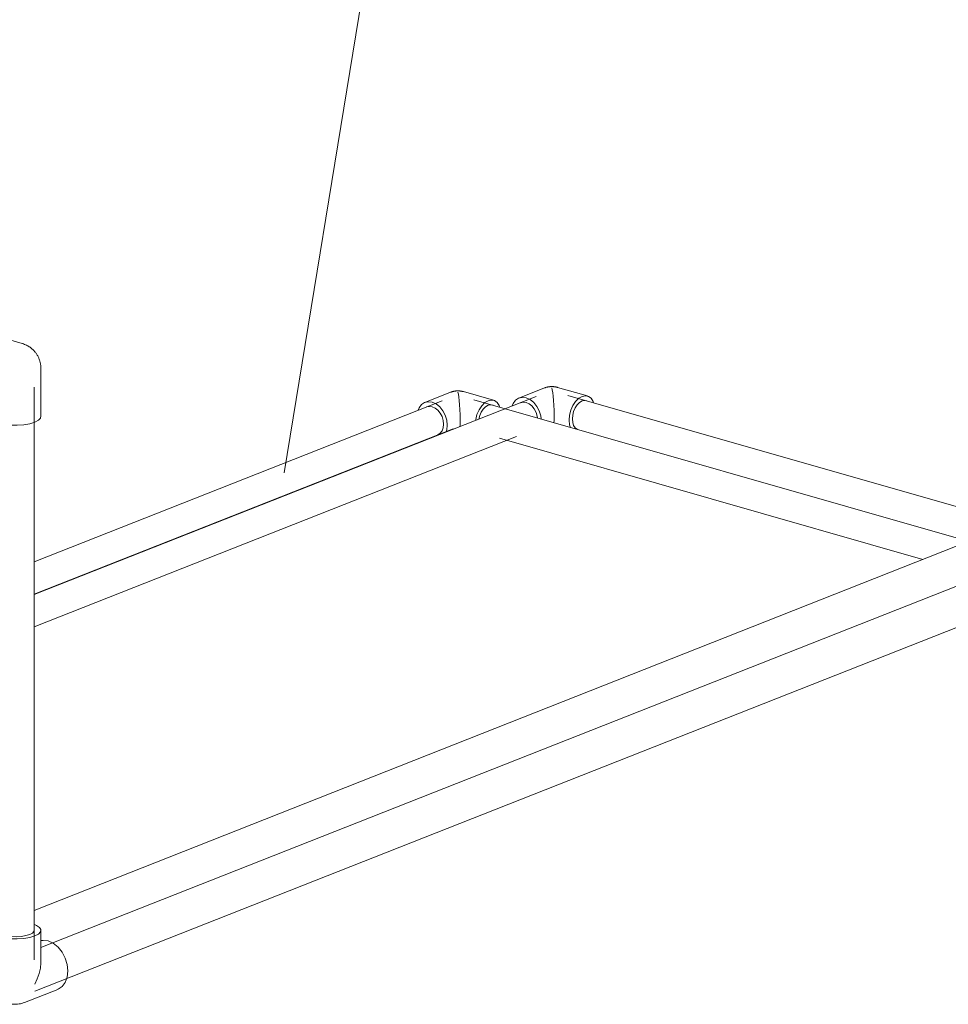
# Model space of a CAD drawing. Header units: millimetres. Extents: x 37142 to 69399, y 2700 to 29257.
# Tile 68 of 85: x 62858 to 63630, y 21738 to 22556. Entities that reach past the tile are written whole.
import ezdxf

# ---------------------------------------------------------------- set-up
doc = ezdxf.new("R2010")
doc.units = ezdxf.units.MM
doc.layers.add('P-PIPE-____-IDEN', color=2, linetype='Continuous', lineweight=20)
doc.layers.add('P-PIPE-____-OTLN', color=3, linetype='Continuous', lineweight=20)

# ---------------------------------------------------------------- blocks, each defined once
blk = doc.blocks.new('ADSK_Полипропилен_Отвод - Универсальный-V120-3D Отопление Right')
at = {"layer": 'P-PIPE-____-OTLN', "color": 5}
for p, q in [((-12386.7, 22286.71), (-12419.05, 22295.97)), ((-12371.12, 22226.01), (-12371.12, 22266.04)), ((-12430.89, 22254.64), (-12413.35, 22249.61)), ((-12414.12, 22250.62), (-12414.12, 22226.01))]:
    blk.add_line(p, q, dxfattribs=at)
for points in [[(-12430.89, 22254.64, 0), (-12431.94, 22255.02, 0), (-12434.83, 22257.1, 0), (-12437.04, 22260.42, 0), (-12438.43, 22264.75, 0), (-12438.91, 22269.8, 0), (-12438.43, 22275.23, 0), (-12437.04, 22280.66, 0), (-12434.83, 22285.73, 0), (-12431.94, 22290.09, 0), (-12428.58, 22293.44, 0), (-12424.97, 22295.55, 0)], [(-12424.97, 22295.55, 0), (-12421.36, 22296.29, 0), (-12418, 22295.59, 0)], [(-12371.12, 22266.04, 0), (-12371.13, 22266.73, 0), (-12371.16, 22267.41, 0), (-12371.21, 22268.07, 0), (-12371.28, 22268.72, 0), (-12371.37, 22269.37, 0), (-12371.48, 22270, 0), (-12371.61, 22270.62, 0), (-12371.75, 22271.23, 0), (-12371.91, 22271.84, 0), (-12372.09, 22272.43, 0), (-12372.28, 22273.02, 0), (-12372.49, 22273.6, 0), (-12372.71, 22274.17, 0), (-12372.95, 22274.74, 0), (-12373.21, 22275.3, 0), (-12373.49, 22275.86, 0), (-12373.78, 22276.41, 0), (-12374.09, 22276.96, 0), (-12374.42, 22277.5, 0), (-12374.77, 22278.03, 0), (-12375.14, 22278.57, 0), (-12375.53, 22279.09, 0), (-12375.94, 22279.61, 0), (-12376.38, 22280.13, 0), (-12376.83, 22280.64, 0), (-12377.32, 22281.15, 0), (-12377.83, 22281.65, 0), (-12378.36, 22282.14, 0), (-12378.93, 22282.62, 0), (-12379.53, 22283.1, 0), (-12380.15, 22283.56, 0), (-12380.81, 22284.01, 0), (-12381.51, 22284.45, 0), (-12382.24, 22284.87, 0), (-12383, 22285.27, 0), (-12383.81, 22285.65, 0), (-12384.65, 22286.01, 0), (-12385.53, 22286.34, 0), (-12386.44, 22286.64, 0), (-12386.7, 22286.71, 0)], [(-12414.1, 22250.44, 0), (-12413.83, 22251.79, 0), (-12412.82, 22253.57, 0), (-12411.22, 22255.66, 0), (-12409.11, 22258, 0), (-12406.56, 22260.54, 0)], [(-12376.25, 22221.33, 0), (-12380.41, 22220.06, 0), (-12385.41, 22219.2, 0), (-12390.9, 22218.81, 0), (-12396.51, 22218.91, 0), (-12401.85, 22219.49, 0), (-12406.56, 22220.51, 0), (-12410.32, 22221.91, 0), (-12412.87, 22223.59, 0), (-12414.05, 22225.44, 0), (-12414.11, 22226.01, 0)], [(-12371.18, 22226.59, 0), (-12371.47, 22224.71, 0), (-12373.2, 22222.91, 0), (-12376.25, 22221.33, 0)]]:
    blk.add_polyline3d(points, dxfattribs=at)
blk = doc.blocks.new('ADSK_Полипропилен_Отвод - Универсальный-V129-3D Отопление Right')
at = {"layer": 'P-PIPE-____-OTLN', "color": 5}
for p, q in [((-12414.12, 21799.19), (-12414.12, 21759.17)), ((-12371.12, 21772.3), (-12371.12, 21799.19)), ((-12384.72, 21739.17), (-12357.16, 21750.04))]:
    blk.add_line(p, q, dxfattribs=at)
for points in [[(-12408.98, 21803.88, 0), (-12412.03, 21802.3, 0), (-12413.76, 21800.5, 0), (-12414.05, 21798.62, 0), (-12412.87, 21796.77, 0), (-12410.32, 21795.09, 0), (-12406.56, 21793.69, 0)], [(-12406.56, 21793.69, 0), (-12401.85, 21792.67, 0), (-12396.51, 21792.09, 0), (-12390.9, 21791.99, 0), (-12385.41, 21792.38, 0), (-12380.41, 21793.24, 0), (-12376.25, 21794.51, 0), (-12373.2, 21796.09, 0), (-12371.47, 21797.89, 0), (-12371.18, 21799.77, 0), (-12372.36, 21801.61, 0), (-12374.91, 21803.29, 0), (-12376.52, 21803.98, 0)], [(-12380.44, 21795.71, 0), (-12383.54, 21794.77, 0), (-12387.25, 21794.13, 0), (-12391.34, 21793.83, 0), (-12395.51, 21793.9, 0), (-12399.48, 21794.34, 0), (-12402.99, 21795.1, 0), (-12405.79, 21796.14, 0), (-12407.69, 21797.39, 0), (-12408.56, 21798.76, 0), (-12408.61, 21799.19, 0)], [(-12376.67, 21799.62, 0), (-12376.88, 21798.22, 0), (-12378.16, 21796.88, 0), (-12380.44, 21795.71, 0)], [(-12371.2, 21790.57, 0), (-12369.29, 21790.81, 0), (-12365.05, 21790.29, 0)], [(-12365.05, 21790.29, 0), (-12360.82, 21788.39, 0), (-12356.87, 21785.23, 0), (-12353.48, 21781.05, 0), (-12350.88, 21776.11, 0), (-12349.25, 21770.75, 0), (-12348.69, 21765.35, 0), (-12349.25, 21760.27, 0), (-12350.88, 21755.86, 0), (-12353.48, 21752.41, 0), (-12356.87, 21750.16, 0)], [(-12376.25, 21754.48, 0), (-12374.14, 21758.87, 0), (-12372.53, 21763.34, 0), (-12371.5, 21767.82, 0), (-12371.12, 21772.21, 0), (-12371.12, 21772.3, 0)], [(-12384.72, 21739.17, 0), (-12385.76, 21738.79, 0), (-12386.85, 21738.45, 0), (-12388.01, 21738.17, 0), (-12389.21, 21737.94, 0), (-12390.47, 21737.77, 0), (-12391.77, 21737.68, 0), (-12393.11, 21737.67, 0), (-12394.47, 21737.75, 0), (-12395.85, 21737.91, 0), (-12397.22, 21738.17, 0), (-12398.59, 21738.51, 0), (-12399.93, 21738.95, 0), (-12401.22, 21739.47, 0), (-12402.47, 21740.06, 0), (-12403.66, 21740.72, 0), (-12404.79, 21741.44, 0), (-12405.84, 21742.21, 0), (-12406.81, 21743.02, 0), (-12407.71, 21743.86, 0), (-12408.53, 21744.71, 0), (-12409.27, 21745.57, 0), (-12409.95, 21746.44, 0), (-12410.55, 21747.31, 0), (-12411.09, 21748.17, 0), (-12411.57, 21749.02, 0), (-12411.99, 21749.85, 0), (-12412.36, 21750.67, 0), (-12412.69, 21751.46, 0), (-12412.97, 21752.24, 0), (-12413.21, 21753, 0), (-12413.42, 21753.74, 0), (-12413.59, 21754.46, 0), (-12413.74, 21755.16, 0), (-12413.86, 21755.84, 0), (-12413.95, 21756.51, 0), (-12414.02, 21757.16, 0), (-12414.07, 21757.79, 0), (-12414.1, 21758.4, 0), (-12414.11, 21759.01, 0), (-12414.12, 21759.17, 0)]]:
    blk.add_polyline3d(points, dxfattribs=at)
blk = doc.blocks.new('ADSK_Полипропилен_Отвод - Универсальный-V148-3D Отопление Right')
at = {"layer": 'P-PIPE-____-OTLN', "color": 5}
for p, q in [((-12030.55, 22246.22), (-12051.95, 22237.77)), ((-11994.83, 22239.54), (-12019.95, 22246.73))]:
    blk.add_line(p, q, dxfattribs=at)
for points in [[(-12030.55, 22246.22, 0), (-12030.13, 22246.37, 0), (-12029.74, 22246.51, 0), (-12029.38, 22246.63, 0), (-12029.03, 22246.73, 0), (-12028.7, 22246.82, 0), (-12028.38, 22246.9, 0), (-12028.08, 22246.97, 0), (-12027.79, 22247.04, 0), (-12027.51, 22247.09, 0), (-12027.23, 22247.14, 0), (-12026.97, 22247.18, 0), (-12026.72, 22247.22, 0), (-12026.47, 22247.25, 0), (-12026.23, 22247.28, 0), (-12025.99, 22247.3, 0), (-12025.76, 22247.32, 0), (-12025.53, 22247.34, 0), (-12025.3, 22247.35, 0), (-12025.07, 22247.36, 0), (-12024.85, 22247.36, 0), (-12024.63, 22247.37, 0), (-12024.41, 22247.37, 0), (-12024.19, 22247.37, 0), (-12023.96, 22247.36, 0), (-12023.74, 22247.35, 0), (-12023.51, 22247.34, 0), (-12023.28, 22247.32, 0), (-12023.05, 22247.31, 0), (-12022.81, 22247.28, 0), (-12022.57, 22247.26, 0), (-12022.33, 22247.23, 0), (-12022.07, 22247.19, 0), (-12021.81, 22247.15, 0), (-12021.55, 22247.1, 0), (-12021.27, 22247.05, 0), (-12020.98, 22246.99, 0), (-12020.68, 22246.92, 0), (-12020.37, 22246.84, 0), (-12020.04, 22246.76, 0), (-12019.95, 22246.73, 0)], [(-12022.63, 22223.05, 0), (-12022.7, 22227.48, 0), (-12022.88, 22231.89, 0), (-12023.14, 22235.89, 0), (-12023.45, 22239.36, 0), (-12023.78, 22242.27, 0), (-12024.13, 22244.62, 0), (-12024.49, 22246.41, 0)], [(-12033.33, 22218.83, 0), (-12033.76, 22222.97, 0), (-12035.01, 22227.08, 0), (-12037.01, 22230.87, 0), (-12039.61, 22234.08, 0), (-12042.64, 22236.5, 0), (-12045.89, 22237.96, 0), (-12049.14, 22238.37, 0), (-12052.17, 22237.68, 0), (-12054.77, 22235.96, 0), (-12056.77, 22233.31, 0), (-12057.62, 22231.34, 0)], [(-11989.8, 22234.4, 0), (-11990.1, 22235.1, 0), (-11991.8, 22237.65, 0), (-11994.02, 22239.24, 0), (-11996.6, 22239.78, 0), (-11999.37, 22239.21, 0), (-12002.14, 22237.59, 0), (-12004.72, 22235.02, 0), (-12006.93, 22231.68, 0), (-12008.64, 22227.79, 0), (-12009.7, 22223.62, 0), (-12009.82, 22222.88, 0)], [(-12050.65, 22233.98, 0), (-12048.35, 22234.5, 0), (-12045.89, 22234.2, 0)], [(-12045.89, 22234.2, 0), (-12043.43, 22233.09, 0), (-12041.13, 22231.26, 0), (-12039.16, 22228.82, 0), (-12037.65, 22225.95, 0), (-12036.7, 22222.84, 0), (-12036.37, 22219.7, 0), (-12036.7, 22216.75, 0), (-12037.65, 22214.18, 0), (-12039.16, 22212.17, 0), (-12041.13, 22210.87, 0)], [(-12007.15, 22223.92, 0), (-12006.39, 22226.79, 0), (-12005.1, 22229.74, 0), (-12003.42, 22232.27, 0), (-12001.47, 22234.22, 0), (-11999.37, 22235.45, 0)], [(-11999.37, 22235.45, 0), (-11997.27, 22235.87, 0), (-11995.32, 22235.47, 0)], [(-12022.78, 22217.61, 0), (-12022.7, 22219.19, 0), (-12022.63, 22223.05, 0)], [(-12034.32, 22213.07, 0), (-12033.76, 22214.93, 0), (-12033.33, 22218.83, 0)]]:
    blk.add_polyline3d(points, dxfattribs=at)
blk = doc.blocks.new('ADSK_Полипропилен_Отвод - Универсальный-V149-3D Отопление Right')
at = {"layer": 'P-PIPE-____-OTLN', "color": 10}
for p, q in [((-11952.44, 22249.8), (-11973.84, 22241.36)), ((-11916.72, 22243.12), (-11941.84, 22250.31))]:
    blk.add_line(p, q, dxfattribs=at)
for points in [[(-11952.44, 22249.8, 0), (-11952.03, 22249.96, 0), (-11951.64, 22250.09, 0), (-11951.27, 22250.21, 0), (-11950.92, 22250.32, 0), (-11950.59, 22250.41, 0), (-11950.27, 22250.49, 0), (-11949.97, 22250.56, 0), (-11949.68, 22250.62, 0), (-11949.4, 22250.67, 0), (-11949.13, 22250.72, 0), (-11948.87, 22250.76, 0), (-11948.61, 22250.8, 0), (-11948.36, 22250.83, 0), (-11948.12, 22250.86, 0), (-11947.88, 22250.88, 0), (-11947.65, 22250.9, 0), (-11947.42, 22250.92, 0), (-11947.19, 22250.93, 0), (-11946.97, 22250.94, 0), (-11946.75, 22250.95, 0), (-11946.52, 22250.95, 0), (-11946.3, 22250.95, 0), (-11946.08, 22250.95, 0), (-11945.86, 22250.94, 0), (-11945.63, 22250.93, 0), (-11945.41, 22250.92, 0), (-11945.18, 22250.91, 0), (-11944.94, 22250.89, 0), (-11944.71, 22250.87, 0), (-11944.47, 22250.84, 0), (-11944.22, 22250.81, 0), (-11943.97, 22250.77, 0), (-11943.71, 22250.73, 0), (-11943.44, 22250.69, 0), (-11943.16, 22250.63, 0), (-11942.87, 22250.57, 0), (-11942.57, 22250.51, 0), (-11942.26, 22250.43, 0), (-11941.93, 22250.34, 0), (-11941.84, 22250.31, 0)], [(-11944.52, 22226.63, 0), (-11944.59, 22231.06, 0), (-11944.77, 22235.47, 0), (-11945.03, 22239.47, 0), (-11945.34, 22242.94, 0), (-11945.68, 22245.85, 0), (-11946.03, 22248.2, 0), (-11946.38, 22249.99, 0)], [(-11955.29, 22224.04, 0), (-11955.65, 22226.56, 0), (-11956.91, 22230.66, 0), (-11958.9, 22234.45, 0), (-11961.5, 22237.67, 0), (-11964.53, 22240.09, 0), (-11967.78, 22241.55, 0), (-11971.03, 22241.95, 0), (-11974.06, 22241.26, 0), (-11976.66, 22239.54, 0), (-11978.66, 22236.89, 0), (-11979.51, 22234.93, 0)], [(-11972.54, 22237.57, 0), (-11970.25, 22238.08, 0), (-11967.78, 22237.78, 0)], [(-11967.78, 22237.78, 0), (-11965.32, 22236.67, 0), (-11963.03, 22234.84, 0), (-11961.05, 22232.41, 0), (-11959.54, 22229.53, 0), (-11958.59, 22226.42, 0), (-11958.36, 22224.89, 0)], [(-11915.91, 22242.83, 0), (-11918.49, 22243.36, 0), (-11921.26, 22242.8, 0), (-11924.03, 22241.18, 0), (-11926.61, 22238.61, 0), (-11928.83, 22235.26, 0), (-11930.53, 22231.37, 0), (-11931.6, 22227.2, 0), (-11931.96, 22223.04, 0)], [(-11924.7, 22215.24, 0), (-11925.32, 22215.46, 0), (-11926.99, 22216.67, 0), (-11928.28, 22218.6, 0), (-11929.09, 22221.12, 0), (-11929.37, 22224.06, 0), (-11929.09, 22227.22, 0), (-11928.28, 22230.37, 0), (-11926.99, 22233.32, 0), (-11925.32, 22235.85, 0), (-11923.36, 22237.8, 0), (-11921.26, 22239.03, 0)], [(-11921.26, 22239.03, 0), (-11919.16, 22239.46, 0), (-11917.21, 22239.05, 0)], [(-11911.69, 22237.99, 0), (-11912, 22238.68, 0), (-11913.7, 22241.23, 0), (-11915.87, 22242.81, 0)], [(-11944.69, 22220.85, 0), (-11944.59, 22222.77, 0), (-11944.52, 22226.63, 0)], [(-11931.96, 22223.04, 0), (-11931.6, 22219.16, 0), (-11930.99, 22216.94, 0)]]:
    blk.add_polyline3d(points, dxfattribs=at)

msp = doc.modelspace()

# ---------------------------------------------------------------- linework, layer by layer
at = {"layer": 'P-PIPE-____-IDEN'}
msp.add_line((63078.01, 22179.27), (63160.85, 22684.9), dxfattribs=at)
at = {"layer": 'P-PIPE-____-OTLN', "color": 10}
for p, q in [((64682.55, 22530.8), (62870.31, 21815.73)), ((63287.57, 22242.75), (62870.23, 22078.08)), ((64069.63, 22027.25), (63313.93, 22243.64)), ((62870.22, 22051.2), (63271.05, 22209.36))]:
    msp.add_line(p, q, dxfattribs=at)
at = {"layer": 'P-PIPE-____-OTLN', "color": 5}
for p, q in [((64693.03, 22501.87), (62875.83, 21784.84)), ((62870.36, 21774.71), (62870.36, 22250.5)), ((63209.47, 22239.17), (62870.24, 22105.32)), ((64069.63, 22001.3), (63235.82, 22240.05)), ((62870.23, 22078.44), (63218.64, 22215.91)), ((63257.05, 22207.97), (63608.99, 22107.19)), ((62870.93, 21748.5), (63713.48, 22080.96))]:
    msp.add_line(p, q, dxfattribs=at)

# ---------------------------------------------------------------- block references
for name in ['ADSK_Полипропилен_Отвод - Универсальный-V120-3D Отопление Right', 'ADSK_Полипропилен_Отвод - Универсальный-V148-3D Отопление Right', 'ADSK_Полипропилен_Отвод - Универсальный-V129-3D Отопление Right']:
    msp.add_blockref(name, (75246.97, 0), dxfattribs=at)
at = {"layer": 'P-PIPE-____-OTLN', "color": 10}
msp.add_blockref('ADSK_Полипропилен_Отвод - Универсальный-V149-3D Отопление Right', (75246.97, 0), dxfattribs=at)

doc.saveas('drawing.dxf')
